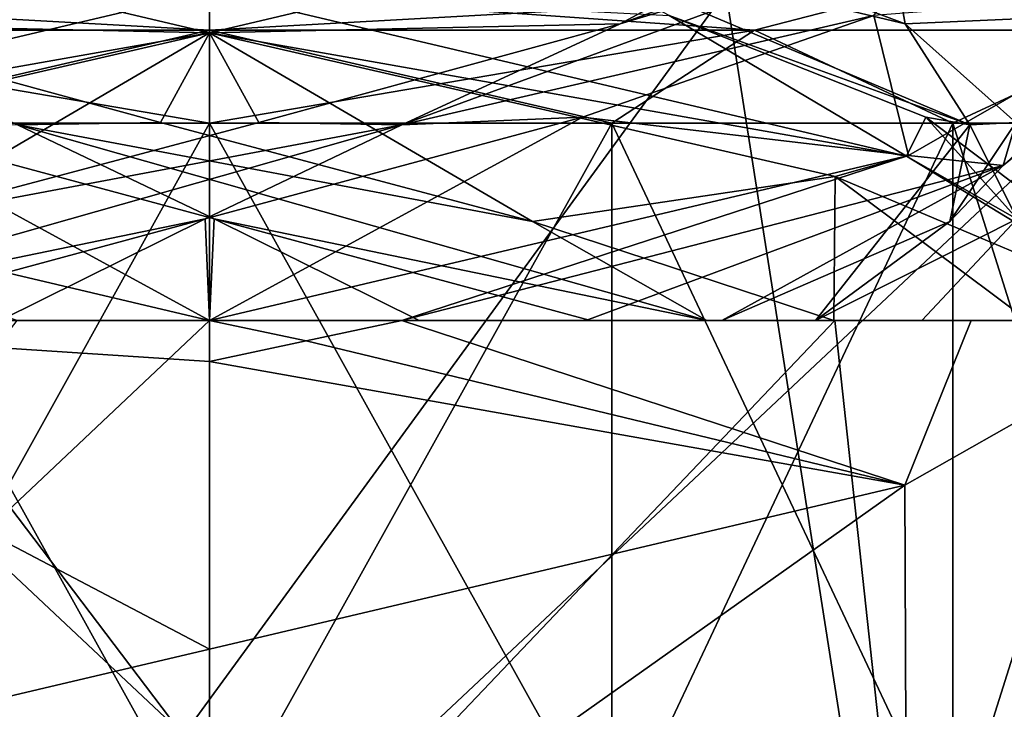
# Model space of a CAD drawing. Header units: millimetres. Extents: x -18.9 to 18.9, y -8.8 to 39.
# Tile 57 of 256: x 9.7 to 11.2, y -4.6 to -3.5. Entities that reach past the tile are written whole.
import ezdxf

# ---------------------------------------------------------------- set-up
doc = ezdxf.new("R2010")
doc.units = ezdxf.units.MM
doc.header["$LTSCALE"] = 41.718519
for name, color, linetype in [('1', 7, 'CONTINUOUS'), ('1229', 7, 'CONTINUOUS'), ('1230', 7, 'CONTINUOUS'), ('1240', 7, 'CONTINUOUS'), ('1242', 7, 'CONTINUOUS'), ('1263', 7, 'CONTINUOUS'), ('1264', 7, 'CONTINUOUS'), ('15', 7, 'CONTINUOUS'), ('1853', 7, 'CONTINUOUS'), ('1857', 7, 'CONTINUOUS'), ('1859', 7, 'CONTINUOUS'), ('1860', 7, 'CONTINUOUS'), ('1861', 7, 'CONTINUOUS'), ('1871', 7, 'CONTINUOUS'), ('1872', 7, 'CONTINUOUS'), ('1873', 7, 'CONTINUOUS'), ('1883', 7, 'CONTINUOUS'), ('1884', 7, 'CONTINUOUS'), ('1885', 7, 'CONTINUOUS'), ('1904', 7, 'CONTINUOUS'), ('2007', 7, 'CONTINUOUS'), ('2008', 7, 'CONTINUOUS')]:
    doc.layers.add(name, color=color, linetype=linetype)

msp = doc.modelspace()

# ---------------------------------------------------------------- linework, layer by layer
at = {"layer": '1', "color": 7, "linetype": 'Continuous'}
for points in [[(5.9019, -3.5, 16.3685), (8.6992, -6.3, 15.0691), (10.7441, -3.5, 13.6867), (5.9019, -3.5, 16.3685)], [(8.6992, -6.3, 15.0691), (11.1841, -6.3, 13.3292), (10.7441, -3.5, 13.6867), (8.6992, -6.3, 15.0691)], [(10.7441, -3.5, 13.6867), (11.1841, -6.3, 13.3292), (13.2126, -3.5, 11.3217), (10.7441, -3.5, 13.6867)]]:
    msp.add_3dface(points, dxfattribs=at)
at = {"layer": '1229', "color": 7, "linetype": 'Continuous'}
for points in [[(9.3463, -3.7, 9.8344), (9.9586, -3.7, 9.9562), (9.3463, -4.8, 9.8344), (9.3463, -3.7, 9.8344)], [(9.3463, -4.8, 9.8344), (9.9586, -3.7, 9.9562), (9.9586, -4.8, 9.9562), (9.3463, -4.8, 9.8344)], [(9.9586, -3.7, 6.7562), (9.3463, -3.7, 6.878), (9.9586, -4.8, 6.7562), (9.9586, -3.7, 6.7562)], [(9.9586, -4.8, 6.7562), (9.3463, -3.7, 6.878), (9.3463, -4.8, 6.878), (9.9586, -4.8, 6.7562)]]:
    msp.add_3dface(points, dxfattribs=at)
at = {"layer": '1230', "color": 7, "linetype": 'Continuous'}
for points in [[(9.9586, -4.8, 9.9562), (9.9586, -3.7, 9.9562), (10.5709, -3.7, 9.8344), (9.9586, -4.8, 9.9562)], [(9.9586, -3.7, 6.7562), (9.9586, -4.8, 6.7562), (10.5709, -4.8, 6.878), (9.9586, -3.7, 6.7562)], [(10.5709, -3.7, 6.878), (9.9586, -3.7, 6.7562), (10.5709, -4.8, 6.878), (10.5709, -3.7, 6.878)], [(9.9586, -4.8, 9.9562), (10.5709, -3.7, 9.8344), (10.5709, -4.8, 9.8344), (9.9586, -4.8, 9.9562)], [(11.0899, -3.7, 7.2249), (10.5709, -3.7, 6.878), (11.0899, -4.8, 7.2249), (11.0899, -3.7, 7.2249)], [(11.0899, -4.8, 7.2249), (10.5709, -3.7, 6.878), (10.5709, -4.8, 6.878), (11.0899, -4.8, 7.2249)], [(10.5709, -3.7, 9.8344), (11.0899, -3.7, 9.4876), (10.5709, -4.8, 9.8344), (10.5709, -3.7, 9.8344)], [(10.5709, -4.8, 9.8344), (11.0899, -3.7, 9.4876), (11.0899, -4.8, 9.4876), (10.5709, -4.8, 9.8344)], [(11.4368, -3.7, 7.7439), (11.0899, -3.7, 7.2249), (11.4368, -4.8, 7.7439), (11.4368, -3.7, 7.7439)], [(11.4368, -4.8, 7.7439), (11.0899, -3.7, 7.2249), (11.0899, -4.8, 7.2249), (11.4368, -4.8, 7.7439)], [(11.0899, -3.7, 9.4876), (11.4368, -3.7, 8.9685), (11.0899, -4.8, 9.4876), (11.0899, -3.7, 9.4876)], [(11.0899, -4.8, 9.4876), (11.4368, -3.7, 8.9685), (11.4368, -4.8, 8.9685), (11.0899, -4.8, 9.4876)]]:
    msp.add_3dface(points, dxfattribs=at)
at = {"layer": '1240', "color": 7, "linetype": 'Continuous'}
for points in [[(7.65, -7.1, -4.275), (12.55, -7.1, -4.275), (7.65, -2.5, -4.275), (7.65, -7.1, -4.275)], [(7.65, -2.5, -4.275), (12.55, -7.1, -4.275), (12.55, -2.5, -4.275), (7.65, -2.5, -4.275)]]:
    msp.add_3dface(points, dxfattribs=at)
at = {"layer": '1242', "color": 7, "linetype": 'Continuous'}
for points in [[(12.55, -7.1, -2.075), (7.65, -7.1, -2.075), (12.55, -2.5, -2.075), (12.55, -7.1, -2.075)], [(12.55, -2.5, -2.075), (7.65, -7.1, -2.075), (7.65, -2.5, -2.075), (12.55, -2.5, -2.075)]]:
    msp.add_3dface(points, dxfattribs=at)
at = {"layer": '1263', "color": 7, "linetype": 'Continuous'}
for points in [[(9.9586, -3.5, 10.1562), (11.0141, -3.5, 9.8141), (9.9586, -3.5586, 10.0148), (9.9586, -3.5, 10.1562)], [(9.9586, -3.5586, 10.0148), (11.0141, -3.5, 9.8141), (10.7879, -3.5586, 9.7926), (9.9586, -3.5586, 10.0148)], [(11.0142, -3.5, 6.8985), (9.9586, -3.5, 6.5562), (10.7879, -3.5586, 6.9199), (11.0142, -3.5, 6.8985)], [(9.9586, -3.5, 6.5562), (9.9586, -3.5586, 6.6977), (10.7879, -3.5586, 6.9199), (9.9586, -3.5, 6.5562)], [(10.7879, -3.5586, 9.7926), (11.0141, -3.5, 9.8141), (11.3949, -3.5586, 9.1855), (10.7879, -3.5586, 9.7926)], [(11.3949, -3.5586, 7.5269), (11.0142, -3.5, 6.8985), (10.7879, -3.5586, 6.9199), (11.3949, -3.5586, 7.5269)], [(11.0141, -3.5, 9.8141), (11.6703, -3.5, 8.9129), (11.3949, -3.5586, 9.1855), (11.0141, -3.5, 9.8141)], [(11.6703, -3.5, 7.7997), (11.0142, -3.5, 6.8985), (11.3949, -3.5586, 7.5269), (11.6703, -3.5, 7.7997)], [(10.5709, -3.7, 9.8344), (9.9586, -3.7, 9.9562), (10.7879, -3.5586, 9.7926), (10.5709, -3.7, 9.8344)], [(9.9586, -3.7, 9.9562), (9.9586, -3.5586, 10.0148), (10.7879, -3.5586, 9.7926), (9.9586, -3.7, 9.9562)], [(9.9586, -3.7, 6.7562), (10.5709, -3.7, 6.878), (9.9586, -3.5586, 6.6977), (9.9586, -3.7, 6.7562)], [(9.9586, -3.5586, 6.6977), (10.5709, -3.7, 6.878), (10.7879, -3.5586, 6.9199), (9.9586, -3.5586, 6.6977)], [(10.5709, -3.7, 6.878), (11.0899, -3.7, 7.2249), (10.7879, -3.5586, 6.9199), (10.5709, -3.7, 6.878)], [(11.0899, -3.7, 9.4876), (10.5709, -3.7, 9.8344), (10.7879, -3.5586, 9.7926), (11.0899, -3.7, 9.4876)], [(11.0899, -3.7, 7.2249), (11.3949, -3.5586, 7.5269), (10.7879, -3.5586, 6.9199), (11.0899, -3.7, 7.2249)], [(11.0899, -3.7, 9.4876), (10.7879, -3.5586, 9.7926), (11.3949, -3.5586, 9.1855), (11.0899, -3.7, 9.4876)], [(11.0899, -3.7, 7.2249), (11.4368, -3.7, 7.7439), (11.3949, -3.5586, 7.5269), (11.0899, -3.7, 7.2249)], [(11.4368, -3.7, 8.9685), (11.0899, -3.7, 9.4876), (11.3949, -3.5586, 9.1855), (11.4368, -3.7, 8.9685)]]:
    msp.add_3dface(points, dxfattribs=at)
at = {"layer": '1264', "color": 7, "linetype": 'Continuous'}
for points in [[(8.9029, -3.5, 9.814), (9.9586, -3.5, 10.1562), (9.1293, -3.5586, 9.7926), (8.9029, -3.5, 9.814)], [(9.9586, -3.5, 6.5562), (8.903, -3.5, 6.8984), (9.9586, -3.5586, 6.6977), (9.9586, -3.5, 6.5562)], [(9.9586, -3.5586, 6.6977), (8.903, -3.5, 6.8984), (9.1293, -3.5586, 6.9199), (9.9586, -3.5586, 6.6977)], [(9.1293, -3.5586, 9.7926), (9.9586, -3.5, 10.1562), (9.9586, -3.5586, 10.0148), (9.1293, -3.5586, 9.7926)], [(9.3463, -3.7, 9.8344), (9.1293, -3.5586, 9.7926), (9.9586, -3.5586, 10.0148), (9.3463, -3.7, 9.8344)], [(9.3463, -3.7, 6.878), (9.9586, -3.7, 6.7562), (9.1293, -3.5586, 6.9199), (9.3463, -3.7, 6.878)], [(9.9586, -3.7, 6.7562), (9.9586, -3.5586, 6.6977), (9.1293, -3.5586, 6.9199), (9.9586, -3.7, 6.7562)], [(9.9586, -3.7, 9.9562), (9.3463, -3.7, 9.8344), (9.9586, -3.5586, 10.0148), (9.9586, -3.7, 9.9562)]]:
    msp.add_3dface(points, dxfattribs=at)
at = {"layer": '15', "color": 7, "linetype": 'Continuous'}
for points in [[(8.6992, -6.3, -15.0691), (9.0598, -3.5, -14.8553), (11.1841, -6.3, -13.3292), (8.6992, -6.3, -15.0691)], [(9.0598, -3.5, -14.8553), (11.4495, -3.5, -13.1023), (11.1841, -6.3, -13.3292), (9.0598, -3.5, -14.8553)]]:
    msp.add_3dface(points, dxfattribs=at)
at = {"layer": '1853', "color": 7, "linetype": 'Continuous'}
for points in [[(9.9586, -3.5625, 6.8562), (8.9034, -3.3141, 7.2901), (9.9586, -3.5, 6.8562), (9.9586, -3.5625, 6.8562)], [(9.9586, -3.5, 9.8562), (8.8981, -3.7499, 9.4171), (9.9586, -3.5625, 9.8562), (9.9586, -3.5, 9.8562)], [(9.9586, -3.5625, 9.8562), (8.8981, -3.7499, 9.4171), (9.0048, -3.7819, 9.5139), (9.9586, -3.5625, 9.8562)], [(8.9034, -3.7516, 7.2901), (9.9586, -4, 6.8562), (9.6659, -4, 6.8851), (8.9034, -3.7516, 7.2901)], [(9.9586, -5, 6.8562), (8.8979, -5, 7.2956), (9.9586, -4, 6.8562), (9.9586, -5, 6.8562)], [(9.9586, -4, 6.8562), (8.8979, -5, 7.2956), (9.6659, -4, 6.8851), (9.9586, -4, 6.8562)], [(8.9061, -4.7476, 9.425), (9.9586, -4.5, 9.8562), (9.0066, -4, 9.5155), (8.9061, -4.7476, 9.425)], [(9.9586, -4.0625, 9.8562), (9.9586, -4, 9.8562), (9.0066, -4, 9.5155), (9.9586, -4.0625, 9.8562)], [(9.9586, -4.5, 9.8562), (9.9586, -4.0625, 9.8562), (9.0066, -4, 9.5155), (9.9586, -4.5, 9.8562)], [(10.2512, -4, 9.8274), (10.1057, -4.0312, 9.849), (11.017, -4.2507, 9.4191), (10.2512, -4, 9.8274)], [(11.1176, -4, 9.3084), (10.2512, -4, 9.8274), (11.017, -4.2507, 9.4191), (11.1176, -4, 9.3084)], [(11.4586, -4, 8.3562), (11.1176, -4, 9.3084), (11.017, -4.2507, 9.4191), (11.4586, -4, 8.3562)], [(10.1057, -4.0312, 9.849), (9.9586, -4.0625, 9.8562), (11.017, -4.2507, 9.4191), (10.1057, -4.0312, 9.849)], [(11.017, -4.2507, 9.4191), (9.9586, -4.0625, 9.8562), (9.9586, -4.5, 9.8562), (11.017, -4.2507, 9.4191)]]:
    msp.add_3dface(points, dxfattribs=at)
at = {"layer": '1857', "color": 7, "linetype": 'Continuous'}
for points in [[(9.9586, -3.5625, 6.8562), (9.9586, -3.5, 6.8562), (11.0193, -3.75, 7.2956), (9.9586, -3.5625, 6.8562)], [(9.9586, -3.5625, 6.8562), (11.0193, -3.75, 7.2956), (10.9106, -3.7814, 7.1971), (9.9586, -3.5625, 6.8562)], [(10.9106, -3.7814, 7.1971), (11.0193, -3.75, 7.2956), (11.4298, -4, 8.0636), (10.9106, -3.7814, 7.1971)], [(11.0193, -3.75, 7.2956), (11.4586, -4, 8.3562), (11.4298, -4, 8.0636), (11.0193, -3.75, 7.2956)], [(9.9586, -5, 6.8562), (9.9586, -4, 6.8562), (10.9105, -4, 7.197), (9.9586, -5, 6.8562)], [(11.0188, -5, 7.2952), (9.9586, -5, 6.8562), (10.9105, -4, 7.197), (11.0188, -5, 7.2952)], [(11.4298, -4, 8.0636), (11.0188, -5, 7.2952), (10.9105, -4, 7.197), (11.4298, -4, 8.0636)], [(11.4586, -4, 8.3562), (11.017, -4.2507, 9.4191), (11.0196, -5, 9.4164), (11.4586, -4, 8.3562)], [(11.4585, -5, 8.3555), (11.0188, -5, 7.2952), (11.4298, -4, 8.0636), (11.4585, -5, 8.3555)], [(11.4586, -4, 8.3562), (11.0196, -5, 9.4164), (11.4585, -5, 8.3555), (11.4586, -4, 8.3562)], [(11.017, -4.2507, 9.4191), (9.9586, -4.5, 9.8562), (9.959, -5, 9.8561), (11.017, -4.2507, 9.4191)], [(11.017, -4.2507, 9.4191), (9.959, -5, 9.8561), (11.0196, -5, 9.4164), (11.017, -4.2507, 9.4191)], [(9.9586, -4.5, 9.8562), (8.9061, -4.7476, 9.425), (9.959, -5, 9.8561), (9.9586, -4.5, 9.8562)]]:
    msp.add_3dface(points, dxfattribs=at)
at = {"layer": '1859', "color": 7, "linetype": 'Continuous'}
for points in [[(9.9586, -4, 6.8562), (8.9034, -3.7516, 7.2901), (9.3909, -3.691, 7.2658), (9.9586, -4, 6.8562)], [(9.9653, -3.8455, 7.1269), (9.9586, -4, 6.8562), (9.3909, -3.691, 7.2658), (9.9653, -3.8455, 7.1269)], [(10.2776, -4, 7.0234), (9.9586, -4, 6.8562), (9.9653, -3.8455, 7.1269), (10.2776, -4, 7.0234)], [(10.5381, -4, 7.272), (10.2776, -4, 7.0234), (9.9653, -3.8455, 7.1269), (10.5381, -4, 7.272)]]:
    msp.add_3dface(points, dxfattribs=at)
at = {"layer": '1860', "color": 7, "linetype": 'Continuous'}
for points in [[(9.8836, -3.6993, 7.1292), (9.6661, -3.7024, 7.1994), (9.3336, -3.549, 7.2976), (9.8836, -3.6993, 7.1292)], [(9.9653, -3.8455, 7.1269), (9.3909, -3.691, 7.2658), (9.6661, -3.7024, 7.1994), (9.9653, -3.8455, 7.1269)], [(10.4501, -3.8497, 7.2294), (9.6661, -3.7024, 7.1994), (9.8836, -3.6993, 7.1292), (10.4501, -3.8497, 7.2294)], [(10.7156, -4, 7.4338), (9.9653, -3.8455, 7.1269), (9.6661, -3.7024, 7.1994), (10.7156, -4, 7.4338)], [(10.7156, -4, 7.4338), (9.6661, -3.7024, 7.1994), (10.4501, -3.8497, 7.2294), (10.7156, -4, 7.4338)], [(10.5381, -4, 7.272), (9.9653, -3.8455, 7.1269), (10.7156, -4, 7.4338), (10.5381, -4, 7.272)], [(10.9089, -4, 7.5763), (10.7156, -4, 7.4338), (10.4501, -3.8497, 7.2294), (10.9089, -4, 7.5763)]]:
    msp.add_3dface(points, dxfattribs=at)
at = {"layer": '1861', "color": 7, "linetype": 'Continuous'}
for points in [[(8.9034, -3.3141, 7.2901), (9.9586, -3.5625, 6.8562), (9.3336, -3.549, 7.2976), (8.9034, -3.3141, 7.2901)], [(9.9586, -3.5625, 6.8562), (9.8836, -3.6993, 7.1292), (9.3336, -3.549, 7.2976), (9.9586, -3.5625, 6.8562)], [(9.9586, -3.5625, 6.8562), (10.4501, -3.8497, 7.2294), (9.8836, -3.6993, 7.1292), (9.9586, -3.5625, 6.8562)], [(9.9586, -3.5625, 6.8562), (10.9106, -3.7814, 7.1971), (10.4501, -3.8497, 7.2294), (9.9586, -3.5625, 6.8562)], [(10.9106, -3.7814, 7.1971), (10.9089, -4, 7.5763), (10.4501, -3.8497, 7.2294), (10.9106, -3.7814, 7.1971)], [(10.9089, -4, 7.5763), (10.9106, -3.7814, 7.1971), (11.2038, -4, 7.7836), (10.9089, -4, 7.5763)], [(10.9106, -3.7814, 7.1971), (11.4298, -4, 8.0636), (11.2038, -4, 7.7836), (10.9106, -3.7814, 7.1971)]]:
    msp.add_3dface(points, dxfattribs=at)
at = {"layer": '1871', "color": 7, "linetype": 'Continuous'}
for points in [[(11.0193, -3.75, 7.2956), (9.9586, -3.5, 6.8562), (10.6582, -3.5365, 7.3454), (11.0193, -3.75, 7.2956)], [(11.049, -3.691, 7.7886), (11.0193, -3.75, 7.2956), (10.6582, -3.5365, 7.3454), (11.049, -3.691, 7.7886)], [(11.4586, -4, 8.3562), (11.0193, -3.75, 7.2956), (11.049, -3.691, 7.7886), (11.4586, -4, 8.3562)], [(11.1879, -3.8455, 8.3629), (11.4586, -4, 8.3562), (11.049, -3.691, 7.7886), (11.1879, -3.8455, 8.3629)], [(11.0428, -4, 8.9358), (11.2914, -4, 8.6753), (11.1879, -3.8455, 8.3629), (11.0428, -4, 8.9358)]]:
    msp.add_3dface(points, dxfattribs=at)
at = {"layer": '1872', "color": 7, "linetype": 'Continuous'}
for points in [[(11.0172, -3.549, 7.7313), (10.4095, -3.4046, 7.2514), (10.6171, -3.3987, 7.3181), (11.0172, -3.549, 7.7313)], [(11.1155, -3.7024, 8.0638), (10.6582, -3.5365, 7.3454), (10.4095, -3.4046, 7.2514), (11.1155, -3.7024, 8.0638)], [(11.1155, -3.7024, 8.0638), (10.4095, -3.4046, 7.2514), (11.0172, -3.549, 7.7313), (11.1155, -3.7024, 8.0638)], [(11.049, -3.691, 7.7886), (10.6582, -3.5365, 7.3454), (11.1155, -3.7024, 8.0638), (11.049, -3.691, 7.7886)], [(11.1857, -3.6993, 8.2813), (11.1155, -3.7024, 8.0638), (11.0172, -3.549, 7.7313), (11.1857, -3.6993, 8.2813)], [(11.1879, -3.8455, 8.3629), (11.049, -3.691, 7.7886), (11.1155, -3.7024, 8.0638), (11.1879, -3.8455, 8.3629)], [(11.0854, -3.8497, 8.8477), (11.1155, -3.7024, 8.0638), (11.1857, -3.6993, 8.2813), (11.0854, -3.8497, 8.8477)], [(10.881, -4, 9.1133), (11.1879, -3.8455, 8.3629), (11.1155, -3.7024, 8.0638), (10.881, -4, 9.1133)], [(10.881, -4, 9.1133), (11.1155, -3.7024, 8.0638), (11.0854, -3.8497, 8.8477), (10.881, -4, 9.1133)], [(10.7385, -4, 9.3066), (10.881, -4, 9.1133), (11.0854, -3.8497, 8.8477), (10.7385, -4, 9.3066)], [(11.0428, -4, 8.9358), (11.1879, -3.8455, 8.3629), (10.881, -4, 9.1133), (11.0428, -4, 8.9358)]]:
    msp.add_3dface(points, dxfattribs=at)
at = {"layer": '1873', "color": 7, "linetype": 'Continuous'}
for points in [[(11.0172, -3.549, 7.7313), (10.6171, -3.3987, 7.3181), (10.9722, -3.2987, 7.2505), (11.0172, -3.549, 7.7313)], [(11.4507, -3.5298, 8.2025), (11.0172, -3.549, 7.7313), (10.9722, -3.2987, 7.2505), (11.4507, -3.5298, 8.2025)], [(11.1857, -3.6993, 8.2813), (11.0172, -3.549, 7.7313), (11.4507, -3.5298, 8.2025), (11.1857, -3.6993, 8.2813)], [(11.1663, -3.7646, 9.2458), (11.1857, -3.6993, 8.2813), (11.4507, -3.5298, 8.2025), (11.1663, -3.7646, 9.2458)], [(11.0854, -3.8497, 8.8477), (11.1857, -3.6993, 8.2813), (11.1663, -3.7646, 9.2458), (11.0854, -3.8497, 8.8477)], [(10.2512, -4, 9.8274), (10.5312, -4, 9.6015), (11.1663, -3.7646, 9.2458), (10.2512, -4, 9.8274)], [(10.5312, -4, 9.6015), (10.7385, -4, 9.3066), (11.1663, -3.7646, 9.2458), (10.5312, -4, 9.6015)], [(10.7385, -4, 9.3066), (11.0854, -3.8497, 8.8477), (11.1663, -3.7646, 9.2458), (10.7385, -4, 9.3066)]]:
    msp.add_3dface(points, dxfattribs=at)
at = {"layer": '1883', "color": 7, "linetype": 'Continuous'}
for points in [[(11.4586, -3.4983, 8.3483), (10.9694, -3.5365, 9.0559), (11.0222, -3.7491, 9.4139), (11.4586, -3.4983, 8.3483)], [(10.9694, -3.5365, 9.0559), (10.5262, -3.691, 9.4467), (11.0222, -3.7491, 9.4139), (10.9694, -3.5365, 9.0559)], [(9.9519, -3.8455, 9.5856), (9.9586, -4, 9.8562), (10.5262, -3.691, 9.4467), (9.9519, -3.8455, 9.5856)], [(10.5262, -3.691, 9.4467), (9.9586, -4, 9.8562), (11.0222, -3.7491, 9.4139), (10.5262, -3.691, 9.4467)], [(9.3791, -4, 9.4404), (9.6395, -4, 9.689), (9.9519, -3.8455, 9.5856), (9.3791, -4, 9.4404)], [(9.6395, -4, 9.689), (9.9586, -4, 9.8562), (9.9519, -3.8455, 9.5856), (9.6395, -4, 9.689)]]:
    msp.add_3dface(points, dxfattribs=at)
at = {"layer": '1884', "color": 7, "linetype": 'Continuous'}
for points in [[(10.5835, -3.549, 9.4149), (11.0634, -3.4046, 8.8071), (10.9967, -3.3987, 9.0147), (10.5835, -3.549, 9.4149)], [(10.2511, -3.7024, 9.5131), (10.9694, -3.5365, 9.0559), (11.0634, -3.4046, 8.8071), (10.2511, -3.7024, 9.5131)], [(10.2511, -3.7024, 9.5131), (11.0634, -3.4046, 8.8071), (10.5835, -3.549, 9.4149), (10.2511, -3.7024, 9.5131)], [(10.5262, -3.691, 9.4467), (10.9694, -3.5365, 9.0559), (10.2511, -3.7024, 9.5131), (10.5262, -3.691, 9.4467)], [(10.0335, -3.6993, 9.5833), (10.2511, -3.7024, 9.5131), (10.5835, -3.549, 9.4149), (10.0335, -3.6993, 9.5833)], [(9.4671, -3.8497, 9.4831), (10.2511, -3.7024, 9.5131), (10.0335, -3.6993, 9.5833), (9.4671, -3.8497, 9.4831)], [(9.9519, -3.8455, 9.5856), (10.5262, -3.691, 9.4467), (10.2511, -3.7024, 9.5131), (9.9519, -3.8455, 9.5856)], [(9.2015, -4, 9.2786), (9.9519, -3.8455, 9.5856), (10.2511, -3.7024, 9.5131), (9.2015, -4, 9.2786)], [(9.2015, -4, 9.2786), (10.2511, -3.7024, 9.5131), (9.4671, -3.8497, 9.4831), (9.2015, -4, 9.2786)], [(9.3791, -4, 9.4404), (9.9519, -3.8455, 9.5856), (9.2015, -4, 9.2786), (9.3791, -4, 9.4404)]]:
    msp.add_3dface(points, dxfattribs=at)
at = {"layer": '1885', "color": 7, "linetype": 'Continuous'}
for points in [[(9.9586, -3.5625, 9.8562), (10.5835, -3.549, 9.4149), (11.0222, -3.3116, 9.4139), (9.9586, -3.5625, 9.8562)], [(10.5835, -3.549, 9.4149), (10.9967, -3.3987, 9.0147), (11.0222, -3.3116, 9.4139), (10.5835, -3.549, 9.4149)], [(9.9586, -3.5625, 9.8562), (10.0335, -3.6993, 9.5833), (10.5835, -3.549, 9.4149), (9.9586, -3.5625, 9.8562)], [(9.9586, -3.5625, 9.8562), (9.0048, -3.7819, 9.5139), (9.4671, -3.8497, 9.4831), (9.9586, -3.5625, 9.8562)], [(9.9586, -3.5625, 9.8562), (9.4671, -3.8497, 9.4831), (10.0335, -3.6993, 9.5833), (9.9586, -3.5625, 9.8562)]]:
    msp.add_3dface(points, dxfattribs=at)
at = {"layer": '1904', "color": 7, "linetype": 'Continuous'}
msp.add_3dface([(8.8981, -3.7499, 9.4171), (9.9586, -3.5, 9.8562), (9.2589, -3.5365, 9.3671), (8.8981, -3.7499, 9.4171)], dxfattribs=at)
at = {"layer": '2007', "color": 7, "linetype": 'Continuous'}
for points in [[(9.0066, -4, 9.5155), (9.9586, -4, 9.8562), (9.6395, -4, 9.689), (9.0066, -4, 9.5155)], [(10.9105, -4, 7.197), (9.9586, -4, 6.8562), (10.2776, -4, 7.0234), (10.9105, -4, 7.197)], [(10.2512, -4, 9.8274), (11.1176, -4, 9.3084), (10.5312, -4, 9.6015), (10.2512, -4, 9.8274)], [(10.9105, -4, 7.197), (10.2776, -4, 7.0234), (10.9089, -4, 7.5763), (10.9105, -4, 7.197)], [(10.2776, -4, 7.0234), (10.5381, -4, 7.272), (10.7156, -4, 7.4338), (10.2776, -4, 7.0234)], [(10.2776, -4, 7.0234), (10.7156, -4, 7.4338), (10.9089, -4, 7.5763), (10.2776, -4, 7.0234)], [(11.1176, -4, 9.3084), (10.7385, -4, 9.3066), (10.5312, -4, 9.6015), (11.1176, -4, 9.3084)], [(11.1176, -4, 9.3084), (10.881, -4, 9.1133), (10.7385, -4, 9.3066), (11.1176, -4, 9.3084)], [(11.1176, -4, 9.3084), (11.0428, -4, 8.9358), (10.881, -4, 9.1133), (11.1176, -4, 9.3084)], [(10.9105, -4, 7.197), (10.9089, -4, 7.5763), (11.2038, -4, 7.7836), (10.9105, -4, 7.197)], [(11.4298, -4, 8.0636), (10.9105, -4, 7.197), (11.2038, -4, 7.7836), (11.4298, -4, 8.0636)], [(11.1176, -4, 9.3084), (11.2914, -4, 8.6753), (11.0428, -4, 8.9358), (11.1176, -4, 9.3084)], [(11.1176, -4, 9.3084), (11.4586, -4, 8.3562), (11.2914, -4, 8.6753), (11.1176, -4, 9.3084)]]:
    msp.add_3dface(points, dxfattribs=at)
at = {"layer": '2008', "color": 7, "linetype": 'Continuous'}
for points in [[(9.9586, -3.5, 9.8562), (9.9586, -3.5625, 9.8562), (11.0222, -3.3116, 9.4139), (9.9586, -3.5, 9.8562)], [(11.1663, -3.7646, 9.2458), (11.4586, -3.4983, 8.3483), (11.0222, -3.7491, 9.4139), (11.1663, -3.7646, 9.2458)], [(11.1663, -3.7646, 9.2458), (11.4507, -3.5298, 8.2025), (11.4586, -3.4983, 8.3483), (11.1663, -3.7646, 9.2458)], [(9.9586, -4, 9.8562), (10.2512, -4, 9.8274), (11.0222, -3.7491, 9.4139), (9.9586, -4, 9.8562)], [(10.2512, -4, 9.8274), (11.1663, -3.7646, 9.2458), (11.0222, -3.7491, 9.4139), (10.2512, -4, 9.8274)], [(9.9586, -4, 9.8562), (9.9586, -4.0625, 9.8562), (10.1057, -4.0312, 9.849), (9.9586, -4, 9.8562)], [(9.9586, -4, 9.8562), (10.1057, -4.0312, 9.849), (10.2512, -4, 9.8274), (9.9586, -4, 9.8562)]]:
    msp.add_3dface(points, dxfattribs=at)

doc.saveas('drawing.dxf')
